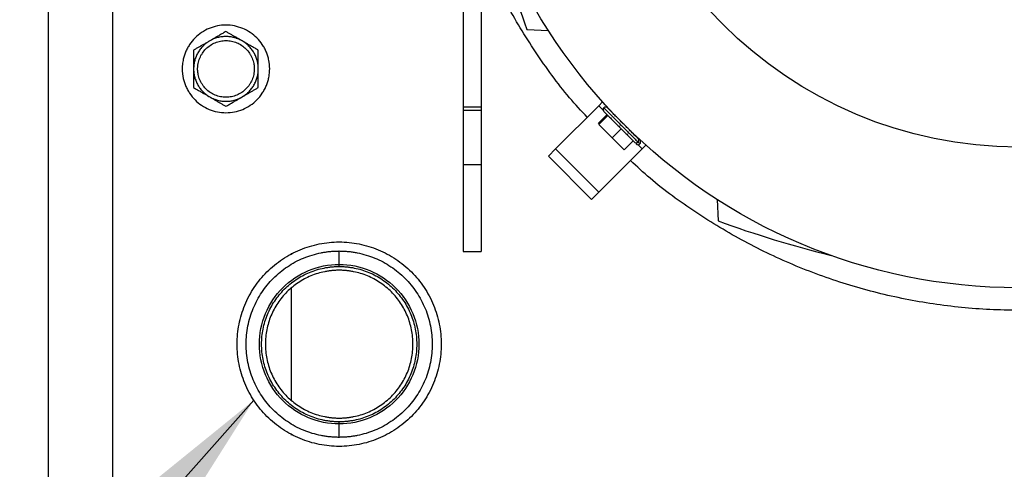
# Model space of a CAD drawing. Header units: inches. Extents: x 3 to 150, y 3 to 116.
# Tile 22 of 58: x 27.68 to 35.29, y 96.24 to 99.71. Entities that reach past the tile are written whole.
import ezdxf

# ---------------------------------------------------------------- set-up
doc = ezdxf.new("R2010")
doc.units = ezdxf.units.IN
doc.header["$LTSCALE"] = 14
doc.header["$MEASUREMENT"] = 0
doc.layers.add('TEXT', color=140, linetype='Continuous', lineweight=25)
doc.dimstyles.new('SLDDIMSTYLE3', dxfattribs={"dimtxt": 0.18, "dimasz": 1.82, "dimexe": 0, "dimexo": 0.0625, "dimgap": 0, "dimtad": 0, "dimtih": 1, "dimtoh": 1, "dimdec": 0, "dimrnd": 1e-09, "dimzin": 0, "dimdsep": 46, "dimtxsty": 'Standard', "dimsah": 1, "dimcen": 0.09, "dimadec": 0, "dimazin": 0, "dimtfac": 1.82, "dimtdec": 0, "dimtofl": 0, "dimtmove": 0, "dimatfit": 3, "dimfxl": 0, "dimfrac": 2, "dimtolj": 1, "dimtzin": 0, "dimarcsym": 0})

msp = doc.modelspace()

# ---------------------------------------------------------------- linework, layer by layer
for p, q in [((28.3974, 90.8279), (28.3974, 107.8279)), ((27.8974, 107.8183), (27.8974, 90.8375)), ((31.106, 100.1414), (31.106, 99.0317)), ((31.2438, 100.1414), (31.2438, 99.0317)), ((31.5989, 99.631), (31.7641, 99.6252)), ((31.2438, 99.0317), (31.106, 99.0317)), ((31.2438, 99.007), (31.106, 99.007)), ((32.1541, 99.0437), (31.8201, 98.7096)), ((32.1838, 99.0733), (32.1541, 99.0437)), ((32.1541, 99.0437), (32.1876, 99.0103)), ((32.1478, 98.9053), (32.2174, 98.9749)), ((32.1554, 98.8977), (32.225, 98.9673)), ((32.2774, 98.9721), (32.2766, 98.9713)), ((32.2564, 98.7967), (32.1554, 98.8977)), ((32.2564, 98.7967), (32.326, 98.8663)), ((32.3498, 98.7033), (32.2564, 98.7967)), ((32.4194, 98.7729), (32.3498, 98.7033)), ((32.4158, 98.8321), (32.4166, 98.8329)), ((31.8201, 98.7096), (31.7644, 98.654)), ((31.8201, 98.7096), (32.1541, 98.3756)), ((32.4882, 98.7096), (32.1541, 98.3756)), ((32.4548, 98.7431), (32.4882, 98.7096)), ((32.5178, 98.7393), (32.4882, 98.7096)), ((31.7644, 98.654), (32.0985, 98.3199)), ((31.2438, 98.5862), (31.106, 98.5862)), ((32.1541, 98.3756), (32.0985, 98.3199)), ((33.0697, 98.3196), (33.0755, 98.1544)), ((29.7774, 97.9043), (29.7774, 97.8954)), ((30.1474, 97.8191), (30.1474, 97.9222)), ((31.106, 97.9174), (31.2438, 97.9174)), ((30.1474, 97.8024), (30.1474, 97.8191)), ((29.7774, 97.6337), (29.7774, 96.7721)), ((30.1474, 96.5867), (30.1474, 96.6033)), ((30.1474, 96.4836), (30.1474, 96.5867)), ((29.7774, 96.5103), (29.7774, 96.5014))]:
    msp.add_line(p, q)
for radius in [4.315, 3.2283]:
    msp.add_circle((35.3974, 101.9529), radius)
for centre, radius, start, end in [((39.6265, 102.5543), 8.5433, 193.87973, 200.00929), ((32.207, 99.0131), 0.0197, 133.46191, 225), ((32.207, 99.0131), 0.0197, 45, 133.46191), ((32.4576, 98.7625), 0.0197, 313.46191, 45), ((32.4576, 98.7625), 0.0197, 225, 313.46191), ((35.9988, 106.182), 8.5433, 249.99071, 256.12027)]:
    msp.add_arc(centre, radius, start, end)
for points, knots in [([(32.0649, 98.9545), (32.0185, 99.0042), (31.8719, 99.1614), (31.6624, 99.4572), (31.476, 99.7521), (31.3921, 99.935), (31.3695, 99.9844)], [0, 0, 0, 0, 0.163457, 0.516469, 0.86948, 1, 1, 1, 1]), ([(29.6104, 99.3279), (29.6103, 99.3316), (29.6103, 99.3389), (29.6097, 99.35), (29.6088, 99.361), (29.6075, 99.372), (29.6059, 99.3829), (29.6026, 99.4011), (29.5963, 99.4261), (29.5851, 99.4574), (29.571, 99.4875), (29.5482, 99.5254), (29.5129, 99.5684), (29.4614, 99.6107), (29.4026, 99.6422), (29.3387, 99.6615), (29.2724, 99.6681), (29.206, 99.6615), (29.1422, 99.6422), (29.0834, 99.6107), (29.0318, 99.5684), (28.9966, 99.5254), (28.9738, 99.4875), (28.9596, 99.4574), (28.9484, 99.4262), (28.9412, 99.3975), (28.937, 99.372), (28.9348, 99.35), (28.9345, 99.3353), (28.9344, 99.3279)], [0, 0, 0, 0, 0.010444, 0.020866, 0.031279, 0.041692, 0.052118, 0.062567, 0.09383, 0.125112, 0.156375, 0.187657, 0.250127, 0.312596, 0.375065, 0.437535, 0.500004, 0.562473, 0.624943, 0.687412, 0.749881, 0.812351, 0.843613, 0.874896, 0.906158, 0.937441, 0.958304, 0.979127, 1, 1, 1, 1]), ([(29.2724, 99.6165), (29.2682, 99.6141), (29.2598, 99.6093), (29.2473, 99.6021), (29.235, 99.5949), (29.2227, 99.5879), (29.2075, 99.5791), (29.1895, 99.5687), (29.1684, 99.5565), (29.1544, 99.5484), (29.1474, 99.5444)], [0, 0, 0, 0, 0.103679, 0.205188, 0.304865, 0.403091, 0.500286, 0.669005, 0.834455, 1, 1, 1, 1]), ([(29.3974, 99.5444), (29.3939, 99.5464), (29.3868, 99.5505), (29.3763, 99.5565), (29.3659, 99.5626), (29.3553, 99.5686), (29.3448, 99.5747), (29.3309, 99.5828), (29.3137, 99.5927), (29.2931, 99.6046), (29.2794, 99.6125), (29.2724, 99.6165)], [0, 0, 0, 0, 0.08311, 0.165759, 0.248389, 0.331429, 0.415294, 0.500383, 0.662699, 0.828654, 1, 1, 1, 1]), ([(29.1474, 99.5444), (29.1447, 99.5428), (29.1393, 99.5396), (29.1315, 99.5345), (29.1239, 99.5291), (29.1165, 99.5234), (29.1093, 99.5174), (29.1023, 99.5112), (29.09, 99.4993), (29.0735, 99.4805), (29.0553, 99.4532), (29.0407, 99.4238), (29.032, 99.3979), (29.027, 99.3767), (29.0243, 99.3605), (29.0227, 99.3442), (29.0225, 99.3333), (29.0224, 99.3279)], [0, 0, 0, 0, 0.035842, 0.071563, 0.107211, 0.142837, 0.178493, 0.214227, 0.250089, 0.37501, 0.500015, 0.624936, 0.74994, 0.812574, 0.874949, 0.937335, 1, 1, 1, 1]), ([(29.1474, 99.5444), (29.1439, 99.5423), (29.1368, 99.5383), (29.1264, 99.5322), (29.1159, 99.5262), (29.1054, 99.5201), (29.0948, 99.514), (29.0809, 99.506), (29.0637, 99.4961), (29.0431, 99.4842), (29.0294, 99.4762), (29.0224, 99.4722)], [0, 0, 0, 0, 0.08311, 0.165759, 0.248389, 0.331429, 0.415294, 0.500383, 0.662699, 0.828654, 1, 1, 1, 1]), ([(29.0536, 99.3279), (29.0537, 99.3307), (29.0537, 99.3365), (29.0542, 99.345), (29.0551, 99.3536), (29.0563, 99.3621), (29.0585, 99.3748), (29.0627, 99.3915), (29.07, 99.4117), (29.0791, 99.4312), (29.0939, 99.4557), (29.1167, 99.4836), (29.1501, 99.5109), (29.1881, 99.5313), (29.2294, 99.5438), (29.2724, 99.548), (29.3153, 99.5438), (29.3566, 99.5313), (29.3947, 99.5109), (29.4281, 99.4836), (29.4509, 99.4557), (29.4656, 99.4312), (29.4748, 99.4117), (29.482, 99.3915), (29.4867, 99.3729), (29.4894, 99.3564), (29.4909, 99.3422), (29.491, 99.3326), (29.4911, 99.3279)], [0, 0, 0, 0, 0.012528, 0.025029, 0.037522, 0.050029, 0.062566, 0.093823, 0.125111, 0.156368, 0.187656, 0.250126, 0.312595, 0.375065, 0.437534, 0.500003, 0.562473, 0.624942, 0.687412, 0.749881, 0.812351, 0.843607, 0.874896, 0.906152, 0.937441, 0.958302, 0.979125, 1, 1, 1, 1]), ([(29.3974, 99.5444), (29.3947, 99.5459), (29.3892, 99.549), (29.3809, 99.5532), (29.3724, 99.5571), (29.3637, 99.5606), (29.355, 99.5639), (29.3461, 99.5668), (29.3296, 99.5716), (29.3051, 99.5765), (29.2724, 99.5786), (29.2397, 99.5765), (29.2128, 99.5711), (29.1919, 99.5648), (29.1766, 99.559), (29.1617, 99.5523), (29.1522, 99.547), (29.1474, 99.5444)], [0, 0, 0, 0, 0.035842, 0.071563, 0.107211, 0.142837, 0.178493, 0.214227, 0.250089, 0.37501, 0.500015, 0.624936, 0.74994, 0.812574, 0.874949, 0.937335, 1, 1, 1, 1]), ([(29.5224, 99.3279), (29.5223, 99.331), (29.5223, 99.3372), (29.5217, 99.3466), (29.5209, 99.3559), (29.5197, 99.3651), (29.5181, 99.3743), (29.5162, 99.3835), (29.512, 99.4001), (29.504, 99.4238), (29.4895, 99.4532), (29.4713, 99.4805), (29.4532, 99.501), (29.4373, 99.516), (29.4247, 99.5263), (29.4114, 99.5359), (29.4021, 99.5416), (29.3974, 99.5444)], [0, 0, 0, 0, 0.035842, 0.071563, 0.107211, 0.142837, 0.178493, 0.214227, 0.250089, 0.37501, 0.500015, 0.624936, 0.74994, 0.812574, 0.874949, 0.937335, 1, 1, 1, 1]), ([(29.5224, 99.4722), (29.5182, 99.4746), (29.5098, 99.4795), (29.4973, 99.4867), (29.4849, 99.4938), (29.4727, 99.5009), (29.4575, 99.5096), (29.4394, 99.5201), (29.4184, 99.5322), (29.4044, 99.5403), (29.3974, 99.5444)], [0, 0, 0, 0, 0.103679, 0.205188, 0.304865, 0.403091, 0.500286, 0.669005, 0.834455, 1, 1, 1, 1]), ([(29.0224, 99.4722), (29.0224, 99.4673), (29.0224, 99.4577), (29.0224, 99.4432), (29.0224, 99.4289), (29.0224, 99.4147), (29.0224, 99.3972), (29.0224, 99.3763), (29.0224, 99.3521), (29.0224, 99.3359), (29.0224, 99.3279)], [0, 0, 0, 0, 0.103957, 0.20573, 0.305664, 0.40414, 0.501584, 0.669853, 0.834879, 1, 1, 1, 1]), ([(29.5224, 99.3279), (29.5224, 99.3319), (29.5224, 99.34), (29.5224, 99.3521), (29.5224, 99.3641), (29.5224, 99.3762), (29.5224, 99.3884), (29.5224, 99.4044), (29.5224, 99.4243), (29.5224, 99.4482), (29.5224, 99.4641), (29.5224, 99.4722)], [0, 0, 0, 0, 0.082791, 0.165127, 0.247443, 0.330164, 0.413702, 0.498449, 0.661384, 0.827975, 1, 1, 1, 1]), ([(28.9344, 99.3279), (28.9344, 99.3242), (28.9345, 99.3168), (28.935, 99.3058), (28.9359, 99.2947), (28.9372, 99.2838), (28.9388, 99.2728), (28.9421, 99.2547), (28.9484, 99.2296), (28.9596, 99.1983), (28.9738, 99.1683), (28.9966, 99.1303), (29.0318, 99.0873), (29.0834, 99.045), (29.1422, 99.0136), (29.206, 98.9942), (29.2724, 98.9877), (29.3387, 98.9942), (29.4026, 99.0136), (29.4614, 99.045), (29.5129, 99.0873), (29.5482, 99.1303), (29.5709, 99.1683), (29.5851, 99.1983), (29.5963, 99.2296), (29.6035, 99.2582), (29.6077, 99.2837), (29.61, 99.3057), (29.6102, 99.3205), (29.6104, 99.3279)], [0, 0, 0, 0, 0.010444, 0.020866, 0.031279, 0.041692, 0.052118, 0.062567, 0.09383, 0.125112, 0.156375, 0.187657, 0.250127, 0.312596, 0.375065, 0.437535, 0.500004, 0.562473, 0.624943, 0.687412, 0.749881, 0.812351, 0.843613, 0.874896, 0.906158, 0.937441, 0.958304, 0.979127, 1, 1, 1, 1]), ([(29.0224, 99.3279), (29.0224, 99.3247), (29.0225, 99.3185), (29.023, 99.3092), (29.0239, 99.2999), (29.0251, 99.2906), (29.0267, 99.2814), (29.0286, 99.2723), (29.0327, 99.2556), (29.0407, 99.2319), (29.0553, 99.2025), (29.0735, 99.1752), (29.0915, 99.1547), (29.1074, 99.1398), (29.1201, 99.1294), (29.1333, 99.1198), (29.1427, 99.1142), (29.1474, 99.1114)], [0, 0, 0, 0, 0.035842, 0.071563, 0.107211, 0.142837, 0.178493, 0.214227, 0.250089, 0.37501, 0.500015, 0.624936, 0.74994, 0.812574, 0.874949, 0.937335, 1, 1, 1, 1]), ([(29.0224, 99.3279), (29.0224, 99.3238), (29.0224, 99.3156), (29.0224, 99.3034), (29.0224, 99.2891), (29.0224, 99.2728), (29.0224, 99.2489), (29.0224, 99.219), (29.0224, 99.1955), (29.0224, 99.1835)], [0, 0, 0, 0, 0.083387, 0.1669, 0.250998, 0.376026, 0.502105, 0.745992, 1, 1, 1, 1]), ([(29.4911, 99.3279), (29.4911, 99.325), (29.491, 99.3193), (29.4905, 99.3107), (29.4897, 99.3022), (29.4885, 99.2937), (29.4862, 99.281), (29.482, 99.2643), (29.4748, 99.244), (29.4656, 99.2246), (29.4509, 99.2), (29.4281, 99.1722), (29.3947, 99.1448), (29.3566, 99.1245), (29.3153, 99.1119), (29.2724, 99.1077), (29.2294, 99.1119), (29.1881, 99.1245), (29.1501, 99.1448), (29.1167, 99.1722), (29.0939, 99.2), (29.0791, 99.2246), (29.07, 99.244), (29.0627, 99.2643), (29.0581, 99.2828), (29.0553, 99.2993), (29.0539, 99.3136), (29.0537, 99.3231), (29.0536, 99.3279)], [0, 0, 0, 0, 0.012528, 0.025029, 0.037522, 0.050029, 0.062566, 0.093823, 0.125111, 0.156368, 0.187656, 0.250126, 0.312595, 0.375065, 0.437534, 0.500003, 0.562473, 0.624942, 0.687412, 0.749881, 0.812351, 0.843607, 0.874896, 0.906152, 0.937441, 0.958302, 0.979125, 1, 1, 1, 1]), ([(29.3974, 99.1114), (29.4001, 99.113), (29.4054, 99.1161), (29.4133, 99.1213), (29.4209, 99.1267), (29.4283, 99.1324), (29.4355, 99.1383), (29.4424, 99.1445), (29.4548, 99.1564), (29.4713, 99.1752), (29.4895, 99.2025), (29.504, 99.2319), (29.5128, 99.2578), (29.5178, 99.2791), (29.5204, 99.2952), (29.5221, 99.3115), (29.5223, 99.3224), (29.5224, 99.3279)], [0, 0, 0, 0, 0.035842, 0.071563, 0.107211, 0.142837, 0.178493, 0.214227, 0.250089, 0.37501, 0.500015, 0.624936, 0.74994, 0.812574, 0.874949, 0.937335, 1, 1, 1, 1]), ([(29.5224, 99.1835), (29.5224, 99.1884), (29.5224, 99.198), (29.5224, 99.2124), (29.5224, 99.2265), (29.5224, 99.2406), (29.5224, 99.256), (29.5224, 99.2728), (29.5224, 99.2912), (29.5224, 99.3095), (29.5224, 99.3218), (29.5224, 99.3279)], [0, 0, 0, 0, 0.103177, 0.204204, 0.303416, 0.401188, 0.497932, 0.62399, 0.749025, 0.874907, 1, 1, 1, 1]), ([(29.0224, 99.1835), (29.0266, 99.1811), (29.035, 99.1763), (29.0475, 99.1691), (29.0598, 99.1619), (29.072, 99.1549), (29.0872, 99.1461), (29.1053, 99.1357), (29.1264, 99.1235), (29.1404, 99.1154), (29.1474, 99.1114)], [0, 0, 0, 0, 0.1036795, 0.205188, 0.3048653, 0.4030913, 0.5002862, 0.6690048, 0.8344548, 1, 1, 1, 1]), ([(29.3974, 99.1114), (29.4009, 99.1134), (29.4079, 99.1174), (29.4184, 99.1235), (29.4289, 99.1296), (29.4394, 99.1356), (29.45, 99.1417), (29.4638, 99.1497), (29.481, 99.1597), (29.5016, 99.1716), (29.5154, 99.1795), (29.5224, 99.1835)], [0, 0, 0, 0, 0.08311, 0.165759, 0.248389, 0.331429, 0.415294, 0.500383, 0.662699, 0.828654, 1, 1, 1, 1]), ([(29.1474, 99.1114), (29.1501, 99.1098), (29.1555, 99.1068), (29.1639, 99.1026), (29.1724, 99.0987), (29.181, 99.0951), (29.1898, 99.0919), (29.1986, 99.0889), (29.2151, 99.0842), (29.2396, 99.0793), (29.2724, 99.0772), (29.3051, 99.0793), (29.3319, 99.0846), (29.3528, 99.091), (29.3681, 99.0967), (29.383, 99.1034), (29.3926, 99.1087), (29.3974, 99.1114)], [0, 0, 0, 0, 0.035842, 0.071563, 0.107211, 0.142837, 0.178493, 0.214227, 0.250089, 0.37501, 0.500015, 0.624936, 0.74994, 0.812574, 0.874949, 0.937335, 1, 1, 1, 1]), ([(29.1474, 99.1114), (29.1509, 99.1093), (29.1579, 99.1053), (29.1684, 99.0992), (29.1789, 99.0932), (29.1894, 99.0871), (29.2, 99.081), (29.2138, 99.073), (29.231, 99.0631), (29.2516, 99.0512), (29.2654, 99.0432), (29.2724, 99.0392)], [0, 0, 0, 0, 0.08311, 0.165759, 0.248389, 0.331429, 0.415294, 0.500383, 0.662699, 0.828654, 1, 1, 1, 1]), ([(29.2724, 99.0392), (29.2766, 99.0416), (29.2849, 99.0465), (29.2975, 99.0537), (29.3098, 99.0608), (29.322, 99.0679), (29.3372, 99.0766), (29.3553, 99.0871), (29.3764, 99.0993), (29.3904, 99.1073), (29.3974, 99.1114)], [0, 0, 0, 0, 0.103679, 0.205188, 0.304865, 0.403091, 0.500286, 0.669005, 0.834455, 1, 1, 1, 1]), ([(31.106, 99.0317), (31.106, 99.0306), (31.106, 99.0284), (31.106, 99.0251), (31.106, 99.0218), (31.106, 99.0175), (31.106, 99.0124), (31.106, 99.0088), (31.106, 99.007)], [0, 0, 0, 0, 0.125356, 0.249905, 0.374557, 0.50022, 0.749906, 1, 1, 1, 1]), ([(31.106, 99.007), (31.106, 98.948), (31.106, 98.8808), (31.106, 98.7378), (31.106, 98.662), (31.106, 98.5862)], [0, 0, 0, 0, 0.5, 0.5, 1, 1, 1, 1]), ([(31.2438, 99.0317), (31.2438, 99.0306), (31.2438, 99.0284), (31.2438, 99.0251), (31.2438, 99.0218), (31.2438, 99.0175), (31.2438, 99.0124), (31.2438, 99.0088), (31.2438, 99.007)], [0, 0, 0, 0, 0.125356, 0.249905, 0.374557, 0.50022, 0.749906, 1, 1, 1, 1]), ([(31.2438, 99.007), (31.2438, 99.0027), (31.2438, 98.9942), (31.2438, 98.9812), (31.2438, 98.968), (31.2438, 98.9545), (31.2438, 98.9409), (31.2438, 98.927), (31.2438, 98.9011), (31.2438, 98.8624), (31.2438, 98.8096), (31.2438, 98.7551), (31.2438, 98.7088), (31.2438, 98.6713), (31.2438, 98.643), (31.2438, 98.6146), (31.2438, 98.5957), (31.2438, 98.5862)], [0, 0, 0, 0, 0.035767, 0.071482, 0.107168, 0.142846, 0.178536, 0.214259, 0.250038, 0.374998, 0.500006, 0.624967, 0.749975, 0.812529, 0.874975, 0.937428, 1, 1, 1, 1]), ([(32.1954, 99.0248), (32.1949, 99.0252), (32.1939, 99.0262), (32.2035, 99.0166), (32.2187, 99.0015), (32.2415, 98.9786), (32.2704, 98.9498), (32.303, 98.9171), (32.3364, 98.8837), (32.3678, 98.8523), (32.4023, 98.8178), (32.4352, 98.785), (32.4505, 98.7696), (32.4573, 98.7628)], [0, 0, 0, 0, 0.069638, 0.147835, 0.232652, 0.322537, 0.415188, 0.507839, 0.597724, 0.682541, 0.760738, 0.894361, 1, 1, 1, 1]), ([(32.4587, 98.7893), (32.4526, 98.7954), (32.4388, 98.8092), (32.4092, 98.8387), (32.3782, 98.8698), (32.3499, 98.898), (32.3199, 98.9281), (32.2905, 98.9575), (32.2645, 98.9835), (32.2439, 99.004), (32.2303, 99.0176), (32.2217, 99.0263), (32.2226, 99.0254), (32.223, 99.025)], [0, 0, 0, 0, 0.1056383, 0.2392613, 0.3174582, 0.4022747, 0.4921593, 0.5848102, 0.6774611, 0.7673457, 0.8521622, 0.9303591, 1, 1, 1, 1]), ([(32.1951, 98.9972), (32.1947, 98.9976), (32.1939, 98.9984), (32.2025, 98.9898), (32.2161, 98.9762), (32.2367, 98.9556), (32.2626, 98.9296), (32.292, 98.9002), (32.3221, 98.8702), (32.3504, 98.8419), (32.3814, 98.8109), (32.411, 98.7813), (32.4248, 98.7675), (32.4309, 98.7614)], [0, 0, 0, 0, 0.069641, 0.147838, 0.232654, 0.322539, 0.41519, 0.507841, 0.597725, 0.682542, 0.760739, 0.894362, 1, 1, 1, 1]), ([(32.4573, 98.7628), (32.4589, 98.7645), (32.4604, 98.7665), (32.4626, 98.7712), (32.4633, 98.7738), (32.4636, 98.7789), (32.4632, 98.7815), (32.4615, 98.7859), (32.4602, 98.7878), (32.4587, 98.7893)], [0, 0, 0, 0, 0.25, 0.25, 0.5, 0.5, 0.75, 0.75, 1, 1, 1, 1]), ([(32.4309, 98.7614), (32.4323, 98.76), (32.4342, 98.7587), (32.4387, 98.7569), (32.4412, 98.7565), (32.4464, 98.7568), (32.449, 98.7575), (32.4536, 98.7597), (32.4556, 98.7612), (32.4573, 98.7628)], [0, 0, 0, 0, 0.25, 0.25, 0.5, 0.5, 0.75, 0.75, 1, 1, 1, 1]), ([(32.4573, 98.7628), (32.4626, 98.7575), (32.4712, 98.7489), (32.4698, 98.7503), (32.4693, 98.7509)], [0, 0, 0, 0, 0.622782, 1, 1, 1, 1]), ([(38.3958, 98.6204), (38.346, 98.5741), (38.1887, 98.4276), (37.8939, 98.2162), (37.5168, 97.988), (37.1176, 97.7997), (36.7023, 97.651), (36.2744, 97.5439), (35.838, 97.4791), (35.3974, 97.4575), (34.9567, 97.4791), (34.5204, 97.5439), (34.0924, 97.651), (33.6771, 97.7997), (33.278, 97.988), (32.9009, 98.2162), (32.606, 98.4276), (32.4488, 98.5741), (32.399, 98.6204)], [0, 0, 0, 0, 0.031022, 0.098019, 0.165016, 0.232013, 0.299009, 0.366006, 0.433003, 0.5, 0.566997, 0.633994, 0.700991, 0.767987, 0.834984, 0.901981, 0.968978, 1, 1, 1, 1]), ([(31.106, 98.5862), (31.106, 98.5424), (31.106, 98.4548), (31.106, 98.3284), (31.106, 98.212), (31.106, 98.11), (31.106, 98.0262), (31.106, 97.9645), (31.106, 97.9248), (31.106, 97.9199), (31.106, 97.9175)], [0, 0, 0, 0, 0.125067, 0.250134, 0.375202, 0.500269, 0.625336, 0.750403, 0.875471, 1, 1, 1, 1]), ([(31.2438, 98.5862), (31.2438, 98.5424), (31.2438, 98.4548), (31.2438, 98.3284), (31.2438, 98.212), (31.2438, 98.11), (31.2438, 98.0262), (31.2438, 97.9645), (31.2438, 97.9248), (31.2438, 97.9199), (31.2438, 97.9175)], [0, 0, 0, 0, 0.125067, 0.250134, 0.375202, 0.500269, 0.625336, 0.750403, 0.875471, 1, 1, 1, 1]), ([(30.1474, 96.4139), (30.0957, 96.4139), (30.0441, 96.419), (29.9428, 96.4391), (29.8931, 96.4542), (29.7977, 96.4937), (29.752, 96.5182), (29.6661, 96.5755), (29.626, 96.6084), (29.553, 96.6815), (29.52, 96.7216), (29.4627, 96.8075), (29.4382, 96.8532), (29.3987, 96.9486), (29.3836, 96.9983), (29.3635, 97.0996), (29.3584, 97.1512), (29.3584, 97.2545), (29.3635, 97.3062), (29.3836, 97.4074), (29.3987, 97.4571), (29.4382, 97.5525), (29.4627, 97.5983), (29.52, 97.6842), (29.553, 97.7243), (29.626, 97.7973), (29.6661, 97.8302), (29.752, 97.8876), (29.7977, 97.9121), (29.8931, 97.9516), (29.9428, 97.9666), (30.0441, 97.9868), (30.0957, 97.9919), (30.1474, 97.9919)], [0, 0, 0, 0, 0.0625, 0.0625, 0.125, 0.125, 0.1875, 0.1875, 0.25, 0.25, 0.3125, 0.3125, 0.375, 0.375, 0.4375, 0.4375, 0.5, 0.5, 0.5625, 0.5625, 0.625, 0.625, 0.6875, 0.6875, 0.75, 0.75, 0.8125, 0.8125, 0.875, 0.875, 0.9375, 0.9375, 1, 1, 1, 1]), ([(30.1474, 97.9919), (30.199, 97.9919), (30.2507, 97.9868), (30.3519, 97.9666), (30.4016, 97.9516), (30.497, 97.9121), (30.5428, 97.8876), (30.6287, 97.8302), (30.6688, 97.7973), (30.7418, 97.7243), (30.7747, 97.6842), (30.8321, 97.5983), (30.8566, 97.5525), (30.8961, 97.4571), (30.9111, 97.4074), (30.9313, 97.3062), (30.9364, 97.2545), (30.9364, 97.1512), (30.9313, 97.0996), (30.9111, 96.9983), (30.8961, 96.9486), (30.8566, 96.8532), (30.8321, 96.8075), (30.7747, 96.7216), (30.7418, 96.6815), (30.6688, 96.6084), (30.6287, 96.5755), (30.5428, 96.5182), (30.497, 96.4937), (30.4016, 96.4542), (30.3519, 96.4391), (30.2507, 96.419), (30.199, 96.4139), (30.1474, 96.4139)], [0, 0, 0, 0, 0.0625, 0.0625, 0.125, 0.125, 0.1875, 0.1875, 0.25, 0.25, 0.3125, 0.3125, 0.375, 0.375, 0.4375, 0.4375, 0.5, 0.5, 0.5625, 0.5625, 0.625, 0.625, 0.6875, 0.6875, 0.75, 0.75, 0.8125, 0.8125, 0.875, 0.875, 0.9375, 0.9375, 1, 1, 1, 1]), ([(30.1474, 96.4836), (30.1421, 96.4836), (30.1317, 96.4837), (30.116, 96.4842), (30.1003, 96.4851), (30.0847, 96.4863), (30.0691, 96.4878), (30.0535, 96.4897), (30.038, 96.4919), (30.0225, 96.4944), (29.9891, 96.5007), (29.9382, 96.5134), (29.8717, 96.5373), (29.8078, 96.5675), (29.727, 96.6159), (29.6355, 96.691), (29.5455, 96.8007), (29.4786, 96.9258), (29.4374, 97.0616), (29.4235, 97.2029), (29.4374, 97.3441), (29.4786, 97.4799), (29.5455, 97.6051), (29.6355, 97.7148), (29.727, 97.7898), (29.8077, 97.8383), (29.8717, 97.8685), (29.9382, 97.8923), (29.9931, 97.906), (30.0348, 97.9135), (30.0628, 97.9174), (30.0909, 97.9201), (30.1191, 97.9218), (30.1379, 97.9221), (30.1474, 97.9222)], [0, 0, 0, 0, 0.006967, 0.013922, 0.020869, 0.027811, 0.034752, 0.041695, 0.048643, 0.0556, 0.062568, 0.093836, 0.125113, 0.15638, 0.187657, 0.250126, 0.312595, 0.375064, 0.437533, 0.500001, 0.56247, 0.624939, 0.687408, 0.749877, 0.812345, 0.843613, 0.87489, 0.906157, 0.937434, 0.949965, 0.962468, 0.974962, 0.987466, 1, 1, 1, 1]), ([(30.1474, 97.9222), (30.1526, 97.9221), (30.1631, 97.9221), (30.1788, 97.9215), (30.1944, 97.9207), (30.2101, 97.9195), (30.2257, 97.918), (30.2412, 97.9161), (30.2568, 97.9139), (30.2723, 97.9113), (30.3057, 97.905), (30.3565, 97.8923), (30.4231, 97.8685), (30.487, 97.8383), (30.5678, 97.7898), (30.6593, 97.7148), (30.7493, 97.6051), (30.8162, 97.4799), (30.8574, 97.3441), (30.8713, 97.2029), (30.8574, 97.0616), (30.8162, 96.9258), (30.7493, 96.8007), (30.6593, 96.691), (30.5678, 96.6159), (30.487, 96.5675), (30.4231, 96.5373), (30.3565, 96.5134), (30.3016, 96.4997), (30.2599, 96.4923), (30.2319, 96.4884), (30.2038, 96.4856), (30.1756, 96.4839), (30.1568, 96.4837), (30.1474, 96.4836)], [0, 0, 0, 0, 0.0069666, 0.0139218, 0.0208689, 0.0278113, 0.0347523, 0.0416952, 0.0486433, 0.0555999, 0.0625684, 0.0938358, 0.1251129, 0.1563803, 0.1876574, 0.2501262, 0.312595, 0.3750638, 0.4375326, 0.5000014, 0.5624702, 0.624939, 0.6874078, 0.7498765, 0.8123453, 0.8436128, 0.8748898, 0.9061573, 0.9374343, 0.9499653, 0.962468, 0.9749617, 0.987466, 1, 1, 1, 1]), ([(30.1474, 96.5867), (30.0667, 96.5867), (29.9861, 96.6027), (29.837, 96.6644), (29.7687, 96.7101), (29.6546, 96.8242), (29.6089, 96.8925), (29.5472, 97.0416), (29.5312, 97.1222), (29.5312, 97.2835), (29.5472, 97.3642), (29.6089, 97.5132), (29.6546, 97.5816), (29.7687, 97.6956), (29.837, 97.7413), (29.9861, 97.803), (30.0667, 97.8191), (30.1474, 97.8191)], [0, 0, 0, 0, 0.125, 0.125, 0.25, 0.25, 0.375, 0.375, 0.5, 0.5, 0.625, 0.625, 0.75, 0.75, 0.875, 0.875, 1, 1, 1, 1]), ([(30.1474, 96.6033), (30.1425, 96.6034), (30.1326, 96.6034), (30.1179, 96.604), (30.1033, 96.6049), (30.0886, 96.6062), (30.074, 96.6078), (30.0594, 96.6098), (30.0449, 96.6121), (30.016, 96.6175), (29.9731, 96.6282), (29.9176, 96.6481), (29.8643, 96.6733), (29.797, 96.7136), (29.7207, 96.7762), (29.6457, 96.8676), (29.5899, 96.972), (29.5556, 97.0852), (29.544, 97.2029), (29.5556, 97.3206), (29.5899, 97.4338), (29.6457, 97.5381), (29.7207, 97.6295), (29.797, 97.6921), (29.8643, 97.7325), (29.9176, 97.7576), (29.9731, 97.7775), (30.0207, 97.7894), (30.0594, 97.7962), (30.0886, 97.7997), (30.1179, 97.802), (30.1376, 97.8023), (30.1474, 97.8024)], [0, 0, 0, 0, 0.007836, 0.015659, 0.023472, 0.031281, 0.039091, 0.046905, 0.054729, 0.062568, 0.093835, 0.125113, 0.156379, 0.187658, 0.250126, 0.312595, 0.375064, 0.437533, 0.500002, 0.562471, 0.62494, 0.687409, 0.749878, 0.812347, 0.843614, 0.874892, 0.906158, 0.937436, 0.953094, 0.968715, 0.984338, 1, 1, 1, 1]), ([(30.1474, 97.8191), (30.228, 97.8191), (30.3087, 97.803), (30.4577, 97.7413), (30.5261, 97.6956), (30.6401, 97.5816), (30.6858, 97.5132), (30.7475, 97.3642), (30.7636, 97.2835), (30.7636, 97.1222), (30.7475, 97.0416), (30.6858, 96.8925), (30.6401, 96.8242), (30.5261, 96.7101), (30.4577, 96.6644), (30.3087, 96.6027), (30.228, 96.5867), (30.1474, 96.5867)], [0, 0, 0, 0, 0.125, 0.125, 0.25, 0.25, 0.375, 0.375, 0.5, 0.5, 0.625, 0.625, 0.75, 0.75, 0.875, 0.875, 1, 1, 1, 1]), ([(30.1474, 97.8024), (30.1523, 97.8024), (30.1621, 97.8023), (30.1768, 97.8017), (30.1915, 97.8008), (30.2061, 97.7996), (30.2207, 97.798), (30.2353, 97.796), (30.2499, 97.7936), (30.2788, 97.7882), (30.3217, 97.7775), (30.3772, 97.7577), (30.4304, 97.7325), (30.4978, 97.6921), (30.5741, 97.6295), (30.6491, 97.5381), (30.7048, 97.4338), (30.7392, 97.3206), (30.7508, 97.2029), (30.7392, 97.0852), (30.7048, 96.972), (30.6491, 96.8676), (30.5741, 96.7762), (30.4978, 96.7137), (30.4305, 96.6733), (30.3772, 96.6481), (30.3217, 96.6282), (30.274, 96.6163), (30.2354, 96.6096), (30.2062, 96.606), (30.1768, 96.6038), (30.1572, 96.6035), (30.1474, 96.6033)], [0, 0, 0, 0, 0.007836, 0.015659, 0.023472, 0.031281, 0.039091, 0.046905, 0.054729, 0.062568, 0.093835, 0.125113, 0.156379, 0.187658, 0.250126, 0.312595, 0.375064, 0.437533, 0.500002, 0.562471, 0.62494, 0.687409, 0.749878, 0.812347, 0.843614, 0.874892, 0.906158, 0.937436, 0.953094, 0.968715, 0.984338, 1, 1, 1, 1]), ([(30.1474, 97.7734), (30.1427, 97.7733), (30.1334, 97.7733), (30.1194, 97.7727), (30.1054, 97.7719), (30.0915, 97.7707), (30.0776, 97.7691), (30.0637, 97.7673), (30.0499, 97.765), (30.0223, 97.7599), (29.9815, 97.7497), (29.9287, 97.7308), (29.878, 97.7068), (29.8139, 97.6684), (29.7414, 97.6089), (29.67, 97.5219), (29.6169, 97.4226), (29.5842, 97.3149), (29.5732, 97.2029), (29.5842, 97.0909), (29.6169, 96.9831), (29.67, 96.8839), (29.7414, 96.7969), (29.8139, 96.7373), (29.878, 96.6989), (29.9287, 96.675), (29.9815, 96.656), (30.0268, 96.6447), (30.0636, 96.6383), (30.0914, 96.6349), (30.1194, 96.6328), (30.138, 96.6325), (30.1474, 96.6324)], [0, 0, 0, 0, 0.007836, 0.015659, 0.023472, 0.031281, 0.03909, 0.046905, 0.054729, 0.062568, 0.093834, 0.125113, 0.156379, 0.187658, 0.250126, 0.312595, 0.375064, 0.437533, 0.500002, 0.562471, 0.62494, 0.687409, 0.749878, 0.812347, 0.843613, 0.874892, 0.906158, 0.937436, 0.953094, 0.968715, 0.984338, 1, 1, 1, 1]), ([(30.1474, 96.6324), (30.1521, 96.6324), (30.1614, 96.6325), (30.1754, 96.633), (30.1894, 96.6339), (30.2033, 96.6351), (30.2172, 96.6366), (30.2311, 96.6385), (30.2449, 96.6407), (30.2724, 96.6458), (30.3133, 96.656), (30.366, 96.675), (30.4167, 96.6989), (30.4808, 96.7373), (30.5534, 96.7969), (30.6248, 96.8839), (30.6778, 96.9831), (30.7105, 97.0909), (30.7216, 97.2029), (30.7105, 97.3149), (30.6778, 97.4226), (30.6248, 97.5219), (30.5534, 97.6089), (30.4808, 97.6684), (30.4168, 97.7068), (30.3661, 97.7308), (30.3133, 97.7497), (30.2679, 97.761), (30.2311, 97.7674), (30.2033, 97.7708), (30.1754, 97.773), (30.1567, 97.7732), (30.1474, 97.7734)], [0, 0, 0, 0, 0.007836, 0.015659, 0.023472, 0.031281, 0.03909, 0.046905, 0.054729, 0.062568, 0.093834, 0.125113, 0.156379, 0.187658, 0.250126, 0.312595, 0.375064, 0.437533, 0.500002, 0.562471, 0.62494, 0.687409, 0.749878, 0.812347, 0.843613, 0.874892, 0.906158, 0.937436, 0.953094, 0.968715, 0.984338, 1, 1, 1, 1])]:
    msp.add_open_spline(points, degree=3, knots=knots)

# ---------------------------------------------------------------- leaders
at = {"layer": 'TEXT'}
for points in [[(39.9362, 96.8612), (23.2402, 89.7511), (19.7402, 89.7511)], [(29.4874, 96.7705), (23.2402, 89.7511), (19.7402, 89.7511)]]:
    msp.add_leader(points, dimstyle='SLDDIMSTYLE3', dxfattribs=at)

doc.saveas('drawing.dxf')
